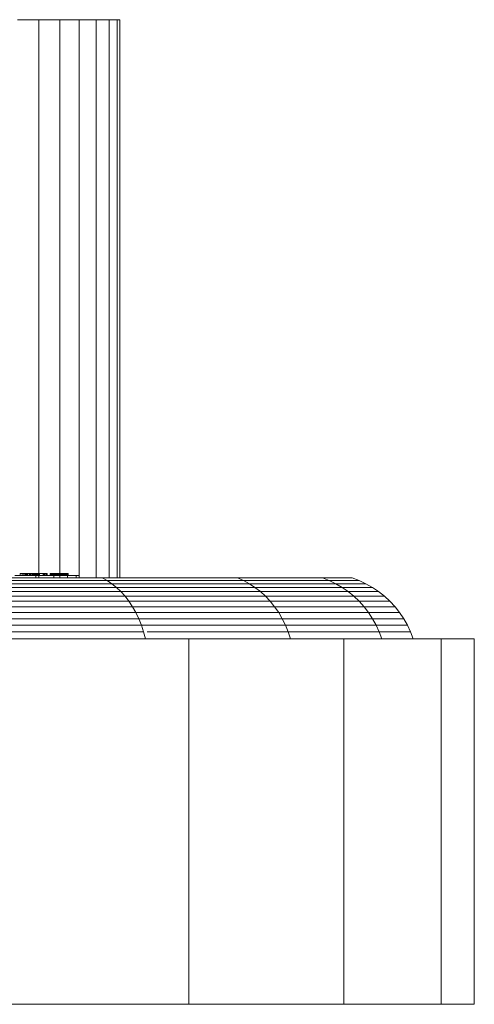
# Model space of a CAD drawing. Header units: millimetres. Extents: x -5903 to 5148, y -923 to 11622.
# Tile 34 of 37: x 3920 to 4062, y 7092 to 7400. Entities that reach past the tile are written whole.
import ezdxf

# ---------------------------------------------------------------- set-up
doc = ezdxf.new("R2010")
doc.units = ezdxf.units.MM
doc.layers.add('G-XREF-____-OTLN', color=7, linetype='Continuous', lineweight=9, true_color=0x007f7f)
doc.layers.add('I-FURN-____-OTLN', color=7, linetype='Continuous', lineweight=9)

# ---------------------------------------------------------------- blocks, each defined once
blk = doc.blocks.new('Gym_Bicycle - BYCYCLE_dwg-951122-Level 1')
at = {"layer": 'G-XREF-____-OTLN'}
for p, q in [((57.48, 307.98), (40.84, 307.98)), ((57.48, 307.98), (74.12, 307.98)), ((102.86, 307.98), (116.45, 307.98)), ((10.39, 307.98), (0, 307.98)), ((0, 193.68), (0, 307.98)), ((9.51, 307.98), (0, 307.98)), ((0, 307.98), (0, 193.68)), ((10.39, 307.98), (40.84, 307.98)), ((10.39, 307.98), (10.39, 193.68)), ((10.39, 307.98), (10.39, 193.68)), ((35.35, 307.98), (15.46, 307.98)), ((89.27, 307.98), (40.84, 307.98)), ((40.84, 193.68), (40.84, 307.98)), ((40.84, 307.98), (40.84, 193.68)), ((78.33, 307.98), (49.14, 307.98)), ((152.4, 307.98), (89.27, 307.98)), ((89.27, 307.98), (89.27, 193.68)), ((89.27, 307.98), (89.27, 193.68)), ((137.34, 307.98), (97.44, 307.98)), ((171.61, 307.98), (116.45, 307.98)), ((0, 193.68), (10.39, 193.68)), ((0, 193.68), (0.06, 193.68)), ((9.51, 193.68), (0, 193.68)), ((0.06, 193.68), (0.89, 193.68)), ((10.39, 193.68), (40.84, 193.68)), ((35.35, 193.68), (15.46, 193.68)), ((19.09, 193.68), (19.92, 191.5)), ((20.91, 189.4), (19.92, 191.5)), ((29.75, 191.5), (19.92, 191.5)), ((29.75, 191.5), (19.92, 191.5)), ((28.95, 193.68), (29.75, 191.5)), ((28.95, 193.68), (29.75, 191.5)), ((58.2, 191.5), (29.75, 191.5)), ((30.71, 189.4), (29.75, 191.5)), ((57.48, 193.68), (40.84, 193.68)), ((89.27, 193.68), (40.84, 193.68)), ((78.33, 193.68), (49.14, 193.68)), ((57.48, 193.68), (74.12, 193.68)), ((57.48, 193.68), (58.2, 191.5)), ((102.36, 191.5), (58.2, 191.5)), ((59.06, 189.4), (58.2, 191.5)), ((102.36, 191.5), (58.2, 191.5)), ((58.2, 191.5), (59.06, 189.4)), ((152.4, 193.68), (89.27, 193.68)), ((137.34, 193.68), (97.44, 193.68)), ((102.86, 193.68), (162.01, 193.68)), ((102.86, 193.68), (103.45, 191.5)), ((162.42, 191.5), (103.45, 191.5)), ((104.15, 189.4), (103.45, 191.5)), ((104.15, 189.4), (103.45, 191.5)), ((171.61, 193.68), (116.45, 193.68)), ((20.91, 189.4), (22.06, 187.37)), ((30.71, 189.4), (20.91, 189.4)), ((20.91, 189.4), (22.06, 187.37)), ((59.06, 189.4), (30.71, 189.4)), ((31.83, 187.37), (30.71, 189.4)), ((60.06, 187.37), (59.06, 189.4)), ((104.15, 189.4), (59.06, 189.4)), ((59.06, 189.4), (60.06, 187.37)), ((104.15, 189.4), (59.06, 189.4)), ((162.92, 189.4), (104.15, 189.4)), ((104.97, 187.37), (104.15, 189.4)), ((104.97, 187.37), (104.15, 189.4)), ((162.92, 189.4), (104.15, 189.4)), ((23.36, 185.44), (22.06, 187.37)), ((31.83, 187.37), (22.06, 187.37)), ((23.36, 185.44), (24.8, 183.62)), ((33.1, 185.44), (23.36, 185.44)), ((60.06, 187.37), (31.83, 187.37)), ((33.1, 185.44), (31.83, 187.37)), ((60.06, 187.37), (31.83, 187.37)), ((31.83, 187.37), (33.1, 185.44)), ((61.2, 185.44), (33.1, 185.44)), ((34.5, 183.62), (33.1, 185.44)), ((61.2, 185.44), (33.1, 185.44)), ((33.1, 185.44), (34.5, 183.62)), ((104.97, 187.37), (60.06, 187.37)), ((61.2, 185.44), (60.06, 187.37)), ((60.06, 187.37), (104.97, 187.37)), ((105.9, 185.44), (61.2, 185.44)), ((62.46, 183.62), (61.2, 185.44)), ((105.9, 185.44), (104.97, 187.37)), ((163.5, 187.37), (104.97, 187.37)), ((163.5, 187.37), (104.97, 187.37)), ((104.97, 187.37), (105.9, 185.44)), ((164.16, 185.44), (105.9, 185.44)), ((106.93, 183.62), (105.9, 185.44)), ((106.93, 183.62), (105.9, 185.44)), ((26.39, 181.91), (24.8, 183.62)), ((34.5, 183.62), (24.8, 183.62)), ((28.1, 180.33), (26.39, 181.91)), ((36.04, 181.91), (26.39, 181.91)), ((62.46, 183.62), (34.5, 183.62)), ((34.5, 183.62), (36.04, 181.91)), ((36.04, 181.91), (34.5, 183.62)), ((63.84, 181.91), (36.04, 181.91)), ((37.7, 180.33), (36.04, 181.91)), ((106.93, 183.62), (62.46, 183.62)), ((62.46, 183.62), (63.84, 181.91)), ((108.05, 181.91), (63.84, 181.91)), ((63.84, 181.91), (65.33, 180.33)), ((108.05, 181.91), (106.93, 183.62)), ((164.88, 183.62), (106.93, 183.62)), ((108.05, 181.91), (109.27, 180.33)), ((108.05, 181.91), (165.68, 181.91)), ((108.05, 181.91), (165.68, 181.91)), ((28.1, 180.33), (29.93, 178.89)), ((28.1, 180.33), (37.7, 180.33)), ((29.93, 178.89), (31.86, 177.59)), ((39.48, 178.89), (29.93, 178.89)), ((65.33, 180.33), (37.7, 180.33)), ((39.48, 178.89), (37.7, 180.33)), ((65.33, 180.33), (37.7, 180.33)), ((41.36, 177.59), (39.48, 178.89)), ((66.92, 178.89), (39.48, 178.89)), ((39.48, 178.89), (66.92, 178.89)), ((109.27, 180.33), (65.33, 180.33)), ((65.33, 180.33), (66.92, 178.89)), ((65.33, 180.33), (66.92, 178.89)), ((110.57, 178.89), (66.92, 178.89)), ((68.61, 177.59), (66.92, 178.89)), ((66.92, 178.89), (110.57, 178.89)), ((66.92, 178.89), (68.61, 177.59)), ((110.57, 178.89), (109.27, 180.33)), ((166.54, 180.33), (109.27, 180.33)), ((167.46, 178.89), (110.57, 178.89)), ((110.57, 178.89), (111.95, 177.59)), ((33.89, 176.44), (31.86, 177.59)), ((41.36, 177.59), (31.86, 177.59)), ((33.89, 176.44), (31.86, 177.59)), ((36, 175.45), (33.89, 176.44)), ((43.33, 176.44), (33.89, 176.44)), ((43.33, 176.44), (41.36, 177.59)), ((41.36, 177.59), (68.61, 177.59)), ((45.38, 175.45), (43.33, 176.44)), ((70.37, 176.44), (43.33, 176.44)), ((111.95, 177.59), (68.61, 177.59)), ((70.37, 176.44), (68.61, 177.59)), ((68.61, 177.59), (70.37, 176.44)), ((113.39, 176.44), (70.37, 176.44)), ((72.21, 175.45), (70.37, 176.44)), ((168.43, 177.59), (111.95, 177.59)), ((111.95, 177.59), (113.39, 176.44)), ((169.45, 176.44), (113.39, 176.44)), ((113.39, 176.44), (114.89, 175.45)), ((38.18, 174.63), (36, 175.45)), ((45.38, 175.45), (36, 175.45)), ((38.93, 174.63), (38.18, 174.63)), ((38.18, 174.63), (47.51, 174.63)), ((47.51, 174.63), (38.18, 174.63)), ((47.51, 174.63), (45.38, 175.45)), ((45.38, 175.45), (72.21, 175.45)), ((47.51, 174.63), (74.12, 174.63)), ((74.12, 174.63), (72.21, 175.45)), ((114.89, 175.45), (72.21, 175.45)), ((72.21, 175.45), (74.12, 174.63)), ((74.12, 174.63), (116.45, 174.63)), ((110.87, 174.63), (110.87, 0)), ((110.87, 0), (110.87, 174.63)), ((111.74, 174.63), (111.74, 0)), ((111.74, 174.63), (111.74, 0)), ((114.27, 174.67), (114.27, 0)), ((114.27, 0), (114.27, 174.67)), ((116.45, 174.63), (114.89, 175.45)), ((170.52, 175.45), (114.89, 175.45)), ((116.45, 174.63), (114.89, 175.45)), ((116.45, 174.63), (171.61, 174.63)), ((171.61, 174.63), (116.45, 174.63)), ((118.31, 174.63), (118.31, 0)), ((118.31, 174.63), (118.31, 0)), ((123.57, 174.63), (123.57, 0)), ((123.57, 0), (123.57, 174.63)), ((123.64, 173.84), (123.64, 174.63)), ((123.64, 174.63), (123.64, 173.84)), ((124.56, 173.84), (123.64, 173.84)), ((123.64, 173.84), (124.56, 173.84)), ((124.56, 173.84), (124.56, 174.63)), ((124.56, 173.84), (124.56, 174.63)), ((124.56, 174.63), (124.56, 173.84)), ((124.56, 174.63), (124.56, 173.84)), ((127.26, 173.84), (124.56, 173.84)), ((124.56, 173.84), (127.26, 173.84)), ((127.1, 173.84), (127.04, 173.84)), ((127.04, 173.84), (127.08, 173.84)), ((127.04, 173.84), (127.1, 173.84)), ((127.04, 173.84), (127.08, 173.84)), ((127.04, 173.84), (127.04, 173.27)), ((127.04, 173.84), (127.04, 173.27)), ((127.1, 173.27), (127.04, 173.27)), ((127.04, 173.27), (127.08, 173.27)), ((127.08, 173.84), (127.21, 173.84)), ((127.21, 173.84), (127.08, 173.84)), ((127.08, 173.27), (127.08, 173.84)), ((127.08, 173.84), (127.08, 173.27)), ((127.21, 173.27), (127.08, 173.27)), ((127.27, 173.84), (127.1, 173.84)), ((127.1, 173.84), (127.27, 173.84)), ((127.1, 173.27), (127.1, 173.84)), ((127.1, 173.84), (127.1, 173.27)), ((127.1, 173.27), (127.27, 173.27)), ((127.35, 173.84), (127.12, 173.84)), ((127.12, 173.84), (127.35, 173.84)), ((127.12, 173.84), (127.35, 173.84)), ((127.12, 173.84), (127.35, 173.84)), ((127.12, 173.84), (127.12, 173.27)), ((127.12, 173.27), (127.12, 173.84)), ((127.35, 173.84), (127.12, 173.84)), ((127.12, 173.84), (127.12, 173.27)), ((127.35, 173.27), (127.12, 173.27)), ((127.12, 173.27), (127.35, 173.27)), ((127.21, 173.84), (127.43, 173.84)), ((127.43, 173.84), (127.21, 173.84)), ((127.21, 173.27), (127.21, 173.84)), ((127.21, 173.84), (127.21, 173.27)), ((127.21, 173.27), (127.43, 173.27)), ((127.26, 173.84), (127.26, 174.63)), ((127.26, 173.84), (127.26, 174.63)), ((127.26, 174.63), (127.26, 173.84)), ((127.26, 174.63), (127.26, 173.84)), ((131.56, 173.84), (127.26, 173.84)), ((127.26, 173.84), (131.56, 173.84)), ((127.57, 173.84), (127.27, 173.84)), ((127.57, 173.84), (127.27, 173.84)), ((127.27, 173.84), (127.27, 173.27)), ((127.27, 173.84), (127.27, 173.27)), ((127.57, 173.27), (127.27, 173.27)), ((127.35, 173.84), (127.48, 173.84)), ((127.54, 173.84), (127.35, 173.84)), ((127.35, 173.84), (127.54, 173.84)), ((127.48, 173.84), (127.35, 173.84)), ((127.35, 173.27), (127.35, 173.84)), ((127.35, 173.27), (127.35, 173.84)), ((127.35, 173.27), (127.54, 173.27)), ((127.48, 173.27), (127.35, 173.27)), ((127.43, 173.84), (127.74, 173.84)), ((127.43, 173.84), (127.74, 173.84)), ((127.43, 173.84), (127.43, 173.27)), ((127.43, 173.84), (127.43, 173.27)), ((127.43, 173.27), (127.74, 173.27)), ((127.48, 173.84), (127.73, 173.84)), ((127.73, 173.84), (127.48, 173.84)), ((127.48, 173.27), (127.48, 173.84)), ((127.48, 173.84), (127.48, 173.27)), ((127.73, 173.27), (127.48, 173.27)), ((127.79, 173.84), (127.54, 173.84)), ((127.79, 173.84), (127.54, 173.84)), ((127.54, 173.27), (127.54, 173.84)), ((127.54, 173.84), (127.54, 173.27)), ((127.54, 173.27), (127.79, 173.27)), ((127.97, 173.84), (127.57, 173.84)), ((127.97, 173.84), (127.57, 173.84)), ((127.57, 173.27), (127.57, 173.84)), ((127.57, 173.84), (127.57, 173.27)), ((127.57, 173.27), (127.97, 173.27)), ((128.51, 173.84), (127.73, 173.84)), ((128.51, 173.84), (127.73, 173.84)), ((127.73, 173.27), (127.73, 173.84)), ((128.51, 173.27), (127.73, 173.27)), ((127.74, 173.84), (128.11, 173.84)), ((128.11, 173.84), (127.74, 173.84)), ((127.74, 173.84), (127.74, 173.27)), ((127.74, 173.84), (127.74, 173.27)), ((128.11, 173.27), (127.74, 173.27)), ((128.14, 173.84), (127.79, 173.84)), ((127.79, 173.84), (128.14, 173.84)), ((127.79, 173.84), (127.79, 173.27)), ((127.79, 173.84), (127.79, 173.27)), ((127.79, 173.27), (128.14, 173.27)), ((129.53, 173.84), (127.97, 173.84)), ((127.97, 173.84), (129.53, 173.84)), ((127.97, 173.84), (127.97, 173.27)), ((127.97, 173.84), (127.97, 173.27)), ((127.97, 173.27), (129.53, 173.27)), ((128.1, 173.84), (128.03, 173.84)), ((128.03, 173.84), (128.14, 173.84)), ((128.14, 173.84), (128.03, 173.84)), ((128.03, 173.84), (128.1, 173.84)), ((128.03, 173.27), (128.03, 173.84)), ((128.03, 173.84), (128.03, 173.27)), ((128.1, 173.27), (128.03, 173.27)), ((128.03, 173.27), (128.14, 173.27)), ((128.3, 173.84), (128.1, 173.84)), ((128.3, 173.84), (128.1, 173.84)), ((128.1, 173.27), (128.1, 173.84)), ((128.1, 173.84), (128.1, 173.27)), ((128.3, 173.27), (128.1, 173.27)), ((128.11, 173.84), (128.54, 173.84)), ((128.11, 173.84), (128.54, 173.84)), ((128.11, 173.84), (128.11, 173.27)), ((128.11, 173.84), (128.11, 173.27)), ((128.54, 173.27), (128.11, 173.27)), ((128.14, 173.84), (128.46, 173.84)), ((128.63, 173.84), (128.14, 173.84)), ((128.14, 173.84), (128.63, 173.84)), ((128.14, 173.84), (128.46, 173.84)), ((128.14, 173.84), (128.14, 173.27)), ((128.14, 173.27), (128.14, 173.84)), ((128.14, 173.84), (128.14, 173.27)), ((128.14, 173.84), (128.14, 173.27)), ((128.63, 173.27), (128.14, 173.27)), ((128.14, 173.27), (128.46, 173.27)), ((128.96, 173.84), (128.3, 173.84)), ((128.3, 173.84), (128.96, 173.84)), ((128.3, 173.27), (128.3, 173.84)), ((128.3, 173.84), (128.3, 173.27)), ((128.96, 173.27), (128.3, 173.27)), ((128.46, 173.84), (128.94, 173.84)), ((128.46, 173.84), (128.94, 173.84)), ((128.46, 173.27), (128.46, 173.84)), ((128.46, 173.84), (128.46, 173.27)), ((128.46, 173.27), (128.94, 173.27)), ((129.31, 173.84), (128.51, 173.84)), ((128.51, 173.84), (129.31, 173.84)), ((128.51, 173.27), (128.51, 173.84)), ((128.51, 173.84), (128.51, 173.27)), ((129.31, 173.27), (128.51, 173.27)), ((128.54, 173.84), (129.01, 173.84)), ((128.54, 173.84), (129.01, 173.84)), ((128.54, 173.27), (128.54, 173.84)), ((128.54, 173.84), (128.54, 173.27)), ((128.54, 173.27), (129.01, 173.27)), ((129.23, 173.84), (128.63, 173.84)), ((128.63, 173.84), (129.23, 173.84)), ((128.63, 173.27), (128.63, 173.84)), ((128.63, 173.84), (128.63, 173.27)), ((128.63, 173.27), (129.23, 173.27)), ((128.94, 173.84), (129.54, 173.84)), ((129.54, 173.84), (128.94, 173.84)), ((128.94, 173.27), (128.94, 173.84)), ((128.94, 173.84), (128.94, 173.27)), ((129.54, 173.27), (128.94, 173.27)), ((128.96, 173.84), (130.16, 173.84)), ((128.96, 173.84), (130.16, 173.84)), ((128.96, 173.27), (128.96, 173.84)), ((128.96, 173.84), (128.96, 173.27)), ((130.16, 173.27), (128.96, 173.27)), ((129.53, 173.84), (129.01, 173.84)), ((129.01, 173.84), (129.53, 173.84)), ((129.01, 173.84), (129.01, 173.27)), ((129.01, 173.84), (129.01, 173.27)), ((129.53, 173.27), (129.01, 173.27)), ((129.23, 173.84), (129.88, 173.84)), ((129.88, 173.84), (129.23, 173.84)), ((129.23, 173.84), (129.23, 173.27)), ((129.23, 173.84), (129.23, 173.27)), ((129.88, 173.27), (129.23, 173.27)), ((130.01, 173.84), (129.31, 173.84)), ((130.01, 173.84), (129.31, 173.84)), ((129.31, 173.27), (129.31, 173.84)), ((129.31, 173.84), (129.31, 173.27)), ((129.31, 173.27), (130.01, 173.27)), ((129.53, 173.84), (130.23, 173.84)), ((130.86, 173.84), (129.53, 173.84)), ((129.53, 173.84), (130.23, 173.84)), ((129.53, 173.84), (130.86, 173.84)), ((129.53, 173.27), (129.53, 173.84)), ((129.53, 173.84), (129.53, 173.27)), ((129.53, 173.84), (129.53, 173.27)), ((129.53, 173.84), (129.53, 173.27)), ((129.53, 173.27), (130.23, 173.27)), ((129.53, 173.27), (130.86, 173.27)), ((130.11, 173.84), (129.54, 173.84)), ((130.11, 173.84), (129.54, 173.84)), ((129.54, 173.27), (129.54, 173.84)), ((129.54, 173.84), (129.54, 173.27)), ((130.11, 173.27), (129.54, 173.27)), ((129.7, 174.63), (129.7, 0)), ((129.7, 0), (129.7, 174.63)), ((130.58, 173.84), (129.88, 173.84)), ((129.88, 173.84), (130.58, 173.84)), ((129.88, 173.84), (129.88, 173.27)), ((129.88, 173.84), (129.88, 173.27)), ((130.58, 173.27), (129.88, 173.27)), ((130.01, 173.84), (130.57, 173.84)), ((130.57, 173.84), (130.01, 173.84)), ((130.01, 173.27), (130.01, 173.84)), ((130.01, 173.84), (130.01, 173.27)), ((130.57, 173.27), (130.01, 173.27)), ((130.66, 173.84), (130.11, 173.84)), ((130.66, 173.84), (130.11, 173.84)), ((130.11, 173.27), (130.11, 173.84)), ((130.11, 173.84), (130.11, 173.27)), ((130.66, 173.27), (130.11, 173.27)), ((131.78, 173.84), (130.16, 173.84)), ((130.16, 173.84), (131.78, 173.84)), ((130.16, 173.27), (130.16, 173.84)), ((130.16, 173.84), (130.16, 173.27)), ((131.78, 173.27), (130.16, 173.27)), ((130.96, 173.84), (130.23, 173.84)), ((130.96, 173.84), (130.23, 173.84)), ((130.23, 173.27), (130.23, 173.84)), ((130.23, 173.84), (130.23, 173.27)), ((130.96, 173.27), (130.23, 173.27)), ((130.57, 173.84), (131.08, 173.84)), ((131.08, 173.84), (130.57, 173.84)), ((130.57, 173.27), (130.57, 173.84)), ((130.57, 173.84), (130.57, 173.27)), ((130.57, 173.27), (131.08, 173.27)), ((130.58, 173.84), (131.12, 173.84)), ((130.58, 173.84), (131.12, 173.84)), ((130.58, 173.27), (130.58, 173.84)), ((130.58, 173.84), (130.58, 173.27)), ((130.58, 173.27), (131.12, 173.27)), ((131.14, 173.84), (130.66, 173.84)), ((131.14, 173.84), (130.66, 173.84)), ((130.66, 173.27), (130.66, 173.84)), ((130.66, 173.84), (130.66, 173.27)), ((131.14, 173.27), (130.66, 173.27)), ((130.86, 173.84), (131.4, 173.84)), ((131.4, 173.84), (130.86, 173.84)), ((130.86, 173.84), (130.86, 173.27)), ((130.86, 173.84), (130.86, 173.27)), ((131.4, 173.27), (130.86, 173.27)), ((130.96, 173.84), (131.46, 173.84)), ((130.96, 173.84), (131.46, 173.84)), ((130.96, 173.84), (130.96, 173.27)), ((130.96, 173.84), (130.96, 173.27)), ((131.46, 173.27), (130.96, 173.27)), ((131.08, 173.84), (131.54, 173.84)), ((131.54, 173.84), (131.08, 173.84)), ((131.08, 173.27), (131.08, 173.84)), ((131.08, 173.84), (131.08, 173.27)), ((131.08, 173.27), (131.54, 173.27)), ((131.12, 173.84), (131.46, 173.84)), ((131.12, 173.84), (131.46, 173.84)), ((131.12, 173.27), (131.12, 173.84)), ((131.12, 173.84), (131.12, 173.27)), ((131.12, 173.27), (131.46, 173.27)), ((131.49, 173.84), (131.14, 173.84)), ((131.49, 173.84), (131.14, 173.84)), ((131.14, 173.27), (131.14, 173.84)), ((131.14, 173.84), (131.14, 173.27)), ((131.49, 173.27), (131.14, 173.27)), ((131.57, 173.84), (131.4, 173.84)), ((131.4, 173.84), (131.57, 173.84)), ((131.4, 173.84), (131.4, 173.27)), ((131.4, 173.84), (131.4, 173.27)), ((131.57, 173.27), (131.4, 173.27)), ((131.73, 173.84), (131.46, 173.84)), ((131.46, 173.84), (131.57, 173.84)), ((131.46, 173.84), (131.73, 173.84)), ((131.57, 173.84), (131.46, 173.84)), ((131.46, 173.27), (131.46, 173.84)), ((131.46, 173.27), (131.46, 173.84)), ((131.46, 173.84), (131.46, 173.27)), ((131.46, 173.27), (131.73, 173.27)), ((131.57, 173.27), (131.46, 173.27)), ((131.74, 173.84), (131.49, 173.84)), ((131.49, 173.84), (131.74, 173.84)), ((131.49, 173.27), (131.49, 173.84)), ((131.49, 173.84), (131.49, 173.27)), ((131.74, 173.27), (131.49, 173.27)), ((131.54, 173.84), (131.94, 173.84)), ((131.94, 173.84), (131.54, 173.84)), ((131.54, 173.27), (131.54, 173.84)), ((131.54, 173.84), (131.54, 173.27)), ((131.54, 173.27), (131.94, 173.27)), ((131.56, 173.84), (131.56, 174.63)), ((131.56, 173.84), (131.56, 174.63)), ((131.56, 174.63), (131.56, 173.84)), ((131.56, 174.63), (131.56, 173.84)), ((137.16, 173.84), (131.56, 173.84)), ((131.56, 173.84), (137.16, 173.84)), ((131.57, 173.27), (131.57, 173.84)), ((131.57, 173.84), (131.57, 173.27)), ((131.89, 173.84), (131.73, 173.84)), ((131.73, 173.84), (131.89, 173.84)), ((131.73, 173.27), (131.73, 173.84)), ((131.73, 173.27), (131.89, 173.27)), ((131.89, 173.84), (131.74, 173.84)), ((131.74, 173.84), (131.89, 173.84)), ((131.74, 173.27), (131.74, 173.84)), ((131.74, 173.84), (131.74, 173.27)), ((131.89, 173.27), (131.74, 173.27)), ((132.17, 173.84), (131.78, 173.84)), ((132.17, 173.84), (131.78, 173.84)), ((131.78, 173.27), (131.78, 173.84)), ((131.78, 173.84), (131.78, 173.27)), ((132.17, 173.27), (131.78, 173.27)), ((131.89, 173.84), (132.13, 173.84)), ((132.13, 173.84), (131.89, 173.84)), ((131.89, 173.84), (132.13, 173.84)), ((132.13, 173.84), (131.89, 173.84)), ((131.89, 173.84), (131.89, 173.27)), ((131.89, 173.27), (131.89, 173.84)), ((131.89, 173.27), (132.13, 173.27)), ((131.89, 173.27), (132.13, 173.27)), ((131.94, 173.84), (132.27, 173.84)), ((132.27, 173.84), (131.94, 173.84)), ((131.94, 173.27), (131.94, 173.84)), ((131.94, 173.84), (131.94, 173.27)), ((131.94, 173.27), (132.27, 173.27)), ((132.13, 173.27), (132.13, 173.84)), ((132.13, 173.27), (132.13, 173.84)), ((132.13, 173.84), (132.13, 173.27)), ((132.46, 173.84), (132.17, 173.84)), ((132.46, 173.84), (132.17, 173.84)), ((132.17, 173.27), (132.17, 173.84)), ((132.17, 173.84), (132.17, 173.27)), ((132.46, 173.27), (132.17, 173.27)), ((132.27, 173.84), (132.5, 173.84)), ((132.27, 173.84), (132.5, 173.84)), ((132.27, 173.27), (132.27, 173.84)), ((132.27, 173.84), (132.27, 173.27)), ((132.27, 173.27), (132.5, 173.27)), ((132.63, 173.84), (132.46, 173.84)), ((132.46, 173.84), (132.63, 173.84)), ((132.46, 173.27), (132.46, 173.84)), ((132.46, 173.84), (132.46, 173.27)), ((132.63, 173.27), (132.46, 173.27)), ((132.5, 173.84), (132.64, 173.84)), ((132.5, 173.84), (132.64, 173.84)), ((132.5, 173.27), (132.5, 173.84)), ((132.5, 173.84), (132.5, 173.27)), ((132.5, 173.27), (132.64, 173.27)), ((132.69, 173.84), (132.63, 173.84)), ((132.63, 173.84), (132.69, 173.84)), ((132.63, 173.27), (132.63, 173.84)), ((132.63, 173.84), (132.63, 173.27)), ((132.69, 173.27), (132.63, 173.27)), ((132.64, 173.84), (132.69, 173.84)), ((132.69, 173.84), (132.64, 173.84)), ((132.64, 173.27), (132.64, 173.84)), ((132.64, 173.84), (132.64, 173.27)), ((132.64, 173.27), (132.69, 173.27)), ((132.69, 173.27), (132.69, 173.84)), ((132.69, 173.84), (132.69, 173.27)), ((133.6, 173.84), (137.25, 173.84)), ((133.6, 173.84), (133.92, 173.84)), ((136.7, 173.84), (133.6, 173.84)), ((133.6, 173.84), (133.92, 173.84)), ((133.6, 173.84), (133.92, 173.84)), ((136.7, 173.84), (133.6, 173.84)), ((133.6, 173.84), (137.25, 173.84)), ((133.6, 173.84), (133.92, 173.84)), ((133.6, 173.27), (133.6, 173.84)), ((133.6, 173.27), (133.6, 173.84)), ((133.6, 173.27), (133.6, 173.84)), ((133.6, 173.27), (133.6, 173.84)), ((133.6, 173.84), (133.6, 173.27)), ((133.6, 173.27), (133.6, 173.84)), ((133.6, 173.27), (133.6, 173.84)), ((133.6, 173.84), (133.6, 173.27)), ((133.92, 173.27), (133.6, 173.27)), ((133.92, 173.27), (133.6, 173.27)), ((133.6, 173.27), (136.7, 173.27)), ((133.6, 173.27), (137.25, 173.27)), ((137.25, 173.27), (133.6, 173.27)), ((134.38, 173.84), (133.92, 173.84)), ((134.35, 173.84), (133.92, 173.84)), ((133.92, 173.84), (134.38, 173.84)), ((134.35, 173.84), (133.92, 173.84)), ((133.92, 173.27), (133.92, 173.84)), ((133.92, 173.27), (133.92, 173.84)), ((133.92, 173.84), (133.92, 173.27)), ((133.92, 173.84), (133.92, 173.27)), ((134.35, 173.27), (133.92, 173.27)), ((133.92, 173.27), (134.38, 173.27)), ((134.65, 173.84), (134.35, 173.84)), ((134.65, 173.84), (134.35, 173.84)), ((134.35, 173.27), (134.35, 173.84)), ((134.35, 173.84), (134.35, 173.27)), ((134.35, 173.27), (134.65, 173.27)), ((134.38, 173.84), (134.69, 173.84)), ((134.38, 173.84), (134.69, 173.84)), ((134.38, 173.27), (134.38, 173.84)), ((134.38, 173.84), (134.38, 173.27)), ((134.38, 173.27), (134.69, 173.27)), ((134.78, 173.84), (134.65, 173.84)), ((134.78, 173.84), (134.65, 173.84)), ((134.65, 173.27), (134.65, 173.84)), ((134.65, 173.84), (134.65, 173.27)), ((134.78, 173.27), (134.65, 173.27)), ((134.69, 173.84), (134.79, 173.84)), ((134.79, 173.84), (134.69, 173.84)), ((134.69, 173.27), (134.69, 173.84)), ((134.69, 173.84), (134.69, 173.27)), ((134.69, 173.27), (134.79, 173.27)), ((134.83, 173.84), (134.78, 173.84)), ((134.78, 173.84), (134.83, 173.84)), ((134.78, 173.27), (134.78, 173.84)), ((134.78, 173.84), (134.78, 173.27)), ((134.83, 173.27), (134.78, 173.27)), ((134.79, 173.84), (134.83, 173.84)), ((134.83, 173.84), (134.79, 173.84)), ((134.79, 173.27), (134.79, 173.84)), ((134.79, 173.84), (134.79, 173.27)), ((134.79, 173.27), (134.83, 173.27)), ((134.83, 173.27), (134.83, 173.84)), ((134.83, 173.27), (134.83, 173.84)), ((134.83, 173.84), (134.83, 173.27)), ((134.83, 173.84), (134.83, 173.27)), ((137.01, 173.84), (136.02, 173.84)), ((136.07, 173.84), (136.02, 173.84)), ((136.22, 173.84), (136.02, 173.84)), ((136.07, 173.84), (136.02, 173.84)), ((136.02, 173.84), (136.22, 173.84)), ((136.23, 173.84), (136.02, 173.84)), ((137.01, 173.84), (136.02, 173.84)), ((136.02, 173.27), (136.02, 173.84)), ((136.02, 173.27), (136.02, 173.84)), ((136.02, 173.27), (136.02, 173.84)), ((136.02, 173.27), (136.02, 173.84)), ((136.02, 173.84), (136.02, 173.27)), ((136.02, 173.27), (136.02, 173.84)), ((136.02, 173.84), (136.02, 173.27)), ((136.02, 173.84), (136.02, 173.27)), ((136.02, 173.27), (136.22, 173.27)), ((136.38, 173.27), (136.02, 173.27)), ((137.01, 173.27), (136.02, 173.27)), ((136.07, 173.27), (136.02, 173.27)), ((136.2, 173.84), (136.07, 173.84)), ((136.2, 173.84), (136.07, 173.84)), ((136.07, 173.27), (136.07, 173.84)), ((136.07, 173.84), (136.07, 173.27)), ((136.2, 173.27), (136.07, 173.27)), ((136.5, 173.84), (136.2, 173.84)), ((136.2, 173.84), (136.5, 173.84)), ((136.2, 173.27), (136.2, 173.84)), ((136.2, 173.84), (136.2, 173.27)), ((136.5, 173.27), (136.2, 173.27)), ((136.39, 173.84), (136.22, 173.84)), ((136.39, 173.84), (136.22, 173.84)), ((136.22, 173.27), (136.22, 173.84)), ((136.22, 173.84), (136.22, 173.27)), ((136.39, 173.27), (136.22, 173.27)), ((136.23, 173.84), (137.44, 173.84)), ((136.38, 173.27), (136.23, 173.84)), ((136.27, 174.63), (136.27, 0)), ((136.27, 0), (136.27, 174.63)), ((136.38, 173.84), (137.44, 173.84)), ((136.38, 173.27), (137.44, 173.27)), ((136.92, 173.84), (136.39, 173.84)), ((136.92, 173.84), (136.39, 173.84)), ((136.39, 173.27), (136.39, 173.84)), ((136.39, 173.84), (136.39, 173.27)), ((136.39, 173.27), (136.92, 173.27)), ((136.92, 173.84), (136.5, 173.84)), ((136.5, 173.84), (136.92, 173.84)), ((136.5, 173.27), (136.5, 173.84)), ((136.5, 173.84), (136.5, 173.27)), ((136.5, 173.27), (136.92, 173.27)), ((136.7, 173.84), (137.88, 173.84)), ((136.7, 173.84), (137.88, 173.84)), ((136.7, 173.27), (136.7, 173.84)), ((136.7, 173.84), (136.7, 173.27)), ((137.88, 173.27), (136.7, 173.27)), ((137.25, 173.84), (136.92, 173.84)), ((139.8, 173.84), (136.92, 173.84)), ((136.92, 173.84), (139.8, 173.84)), ((136.92, 173.84), (137.25, 173.84)), ((136.92, 173.84), (136.92, 173.27)), ((136.92, 173.27), (136.92, 173.84)), ((136.92, 173.84), (136.92, 173.27)), ((136.92, 173.27), (137.25, 173.27)), ((136.92, 173.27), (139.8, 173.27)), ((137.75, 173.84), (137.01, 173.84)), ((137.75, 173.84), (137.01, 173.84)), ((137.01, 173.27), (137.01, 173.84)), ((137.01, 173.84), (137.01, 173.27)), ((137.75, 173.27), (137.01, 173.27)), ((137.16, 173.84), (137.16, 174.63)), ((137.16, 173.84), (137.16, 174.63)), ((137.16, 174.63), (137.16, 173.84)), ((137.16, 174.63), (137.16, 173.84)), ((143.69, 173.84), (137.16, 173.84)), ((137.16, 173.84), (143.69, 173.84)), ((137.25, 173.27), (137.25, 173.84)), ((137.25, 173.27), (137.25, 173.84)), ((137.25, 173.84), (137.25, 173.27)), ((137.44, 173.84), (137.87, 173.84)), ((137.44, 173.84), (137.87, 173.84)), ((137.44, 173.27), (137.44, 173.84)), ((137.44, 173.84), (137.44, 173.27)), ((137.44, 173.27), (137.87, 173.27)), ((138.33, 173.84), (137.75, 173.84)), ((138.33, 173.84), (137.75, 173.84)), ((137.75, 173.27), (137.75, 173.84)), ((137.75, 173.84), (137.75, 173.27)), ((138.33, 173.27), (137.75, 173.27)), ((137.87, 173.84), (138.21, 173.84)), ((137.87, 173.84), (138.21, 173.84)), ((137.87, 173.27), (137.87, 173.84)), ((137.87, 173.84), (137.87, 173.27)), ((137.87, 173.27), (138.21, 173.27)), ((138.7, 173.84), (137.88, 173.84)), ((137.88, 173.84), (138.7, 173.84)), ((137.88, 173.27), (137.88, 173.84)), ((137.88, 173.84), (137.88, 173.27)), ((138.7, 173.27), (137.88, 173.27)), ((139.9, 173.84), (138.15, 173.84)), ((139.08, 173.84), (138.15, 173.84)), ((139.9, 173.84), (138.15, 173.84)), ((138.15, 173.84), (139.08, 173.84)), ((138.15, 173.27), (138.15, 173.84)), ((138.15, 173.84), (138.15, 173.27)), ((139.9, 173.27), (138.15, 173.27)), ((138.15, 173.27), (139.08, 173.27)), ((138.21, 173.84), (138.68, 173.84)), ((138.21, 173.84), (138.68, 173.84)), ((138.21, 173.27), (138.21, 173.84)), ((138.21, 173.84), (138.21, 173.27)), ((138.21, 173.27), (138.68, 173.27)), ((138.71, 173.84), (138.33, 173.84)), ((138.33, 173.84), (138.71, 173.84)), ((138.33, 173.27), (138.33, 173.84)), ((138.33, 173.84), (138.33, 173.27)), ((138.71, 173.27), (138.33, 173.27)), ((138.68, 173.84), (138.83, 173.84)), ((138.83, 173.84), (138.68, 173.84)), ((138.68, 173.27), (138.68, 173.84)), ((138.68, 173.84), (138.68, 173.27)), ((138.68, 173.27), (138.83, 173.27)), ((139.3, 173.84), (138.7, 173.84)), ((138.7, 173.84), (139.3, 173.84)), ((138.7, 173.27), (138.7, 173.84)), ((138.7, 173.84), (138.7, 173.27)), ((139.3, 173.27), (138.7, 173.27)), ((138.83, 173.84), (138.71, 173.84)), ((138.71, 173.84), (138.83, 173.84)), ((138.71, 173.27), (138.71, 173.84)), ((138.71, 173.84), (138.71, 173.27)), ((138.83, 173.27), (138.71, 173.27)), ((138.83, 173.27), (138.83, 173.84)), ((138.83, 173.84), (138.83, 173.27)), ((139.08, 173.84), (139.73, 173.84)), ((139.73, 173.84), (139.08, 173.84)), ((139.08, 173.27), (139.08, 173.84)), ((139.08, 173.84), (139.08, 173.27)), ((139.08, 173.27), (139.73, 173.27)), ((139.79, 173.84), (139.3, 173.84)), ((139.3, 173.84), (139.79, 173.84)), ((139.3, 173.27), (139.3, 173.84)), ((139.3, 173.84), (139.3, 173.27)), ((139.79, 173.27), (139.3, 173.27)), ((139.73, 173.84), (140.11, 173.84)), ((140.11, 173.84), (139.73, 173.84)), ((139.73, 173.27), (139.73, 173.84)), ((139.73, 173.84), (139.73, 173.27)), ((139.73, 173.27), (140.11, 173.27)), ((140.13, 173.84), (139.79, 173.84)), ((139.79, 173.84), (140.13, 173.84)), ((139.79, 173.27), (139.79, 173.84)), ((139.79, 173.84), (139.79, 173.27)), ((140.13, 173.27), (139.79, 173.27)), ((142.07, 173.84), (139.8, 173.84)), ((142.07, 173.84), (139.8, 173.84)), ((139.8, 173.27), (139.8, 173.84)), ((139.8, 173.27), (142.07, 173.27)), ((140.46, 173.84), (139.9, 173.84)), ((140.46, 173.84), (139.9, 173.84)), ((139.9, 173.27), (139.9, 173.84)), ((139.9, 173.84), (139.9, 173.27)), ((140.46, 173.27), (139.9, 173.27)), ((140.11, 173.84), (140.24, 173.84)), ((140.24, 173.84), (140.11, 173.84)), ((140.11, 173.27), (140.11, 173.84)), ((140.11, 173.84), (140.11, 173.27)), ((140.11, 173.27), (140.24, 173.27)), ((140.24, 173.84), (140.13, 173.84)), ((140.13, 173.84), (140.24, 173.84)), ((140.13, 173.27), (140.13, 173.84)), ((140.13, 173.84), (140.13, 173.27)), ((140.24, 173.27), (140.13, 173.27)), ((140.24, 173.27), (140.24, 173.84)), ((140.24, 173.84), (140.24, 173.27)), ((140.94, 173.84), (140.46, 173.84)), ((140.46, 173.84), (140.94, 173.84)), ((140.46, 173.27), (140.46, 173.84)), ((140.46, 173.84), (140.46, 173.27)), ((140.94, 173.27), (140.46, 173.27)), ((141.44, 173.84), (140.94, 173.84)), ((140.94, 173.84), (141.44, 173.84)), ((140.94, 173.27), (140.94, 173.84)), ((140.94, 173.84), (140.94, 173.27)), ((141.44, 173.27), (140.94, 173.27)), ((142.07, 173.84), (141.44, 173.84)), ((141.44, 173.84), (142.07, 173.84)), ((141.44, 173.27), (141.44, 173.84)), ((141.44, 173.84), (141.44, 173.27)), ((142.07, 173.27), (141.44, 173.27)), ((142.07, 173.27), (142.07, 173.84)), ((142.07, 173.27), (142.07, 173.84)), ((142.07, 173.84), (142.07, 173.27)), ((111.74, 0), (110.87, 0)), ((110.87, 0), (111.74, 0)), ((111.74, 0), (114.27, 0)), ((111.74, 0), (114.27, 0)), ((114.27, 0), (118.31, 0)), ((114.27, 0), (118.31, 0)), ((123.57, 0), (118.31, 0)), ((118.31, 0), (123.57, 0)), ((129.7, 0), (123.57, 0)), ((123.57, 0), (129.7, 0)), ((136.27, 0), (129.7, 0)), ((129.7, 0), (136.27, 0)), ((142.85, 0), (136.27, 0)), ((142.85, 0), (136.27, 0))]:
    blk.add_line(p, q, dxfattribs=at)
at = {"layer": 'G-XREF-____-OTLN', "flags": 128}
for points in [[(30.71, 189.4), (20.91, 189.4), (19.92, 191.5), (19.09, 193.68)], [(57.48, 193.68), (58.2, 191.5), (29.75, 191.5), (30.71, 189.4)], [(102.86, 193.68), (103.45, 191.5), (162.42, 191.5), (162.01, 193.68)], [(59.06, 189.4), (30.71, 189.4), (31.83, 187.37), (22.06, 187.37), (23.36, 185.44)], [(33.1, 185.44), (23.36, 185.44), (24.8, 183.62)], [(34.5, 183.62), (62.46, 183.62), (61.2, 185.44)], [(105.9, 185.44), (61.2, 185.44), (60.06, 187.37)], [(164.16, 185.44), (164.88, 183.62), (106.93, 183.62), (62.46, 183.62)], [(105.9, 185.44), (164.16, 185.44), (163.5, 187.37)], [(34.5, 183.62), (24.8, 183.62), (26.39, 181.91)], [(28.1, 180.33), (26.39, 181.91), (36.04, 181.91)], [(37.7, 180.33), (36.04, 181.91), (63.84, 181.91), (108.05, 181.91), (106.93, 183.62)], [(62.46, 183.62), (63.84, 181.91), (65.33, 180.33)], [(110.57, 178.89), (109.27, 180.33), (108.05, 181.91)], [(37.7, 180.33), (28.1, 180.33), (29.93, 178.89)], [(41.36, 177.59), (31.86, 177.59), (29.93, 178.89), (39.48, 178.89), (37.7, 180.33)], [(167.46, 178.89), (168.43, 177.59), (111.95, 177.59), (68.61, 177.59), (41.36, 177.59), (39.48, 178.89)], [(166.54, 180.33), (109.27, 180.33), (65.33, 180.33)], [(111.95, 177.59), (110.57, 178.89), (167.46, 178.89), (166.54, 180.33)], [(36, 175.45), (33.89, 176.44), (43.33, 176.44), (41.36, 177.59)], [(70.37, 176.44), (43.33, 176.44), (45.38, 175.45)], [(234.74, 176.44), (304.8, 176.44), (304.8, 177.59), (234.21, 177.59), (234.74, 176.44), (235.29, 175.45), (170.52, 175.45), (114.89, 175.45), (72.21, 175.45), (70.37, 176.44), (113.39, 176.44), (111.95, 177.59)], [(114.89, 175.45), (113.39, 176.44), (169.45, 176.44), (168.43, 177.59)], [(45.38, 175.45), (36, 175.45), (38.18, 174.63)], [(47.51, 174.63), (45.38, 175.45), (72.21, 175.45)], [(116.45, 174.63), (74.12, 174.63), (47.51, 174.63)], [(143.69, 173.84), (137.16, 173.84), (131.56, 173.84), (127.26, 173.84), (124.56, 173.84), (123.64, 173.84), (124.56, 173.84), (127.26, 173.84), (131.56, 173.84), (137.16, 173.84), (143.69, 173.84)], [(127.35, 173.84), (127.54, 173.84), (127.79, 173.84), (128.14, 173.84), (128.63, 173.84), (129.23, 173.84), (129.88, 173.84), (130.58, 173.84), (131.12, 173.84), (131.46, 173.84), (131.57, 173.84), (131.4, 173.84), (130.86, 173.84), (129.53, 173.84), (127.97, 173.84), (127.57, 173.84), (127.27, 173.84), (127.1, 173.84), (127.04, 173.84), (127.08, 173.84), (127.21, 173.84), (127.43, 173.84), (127.74, 173.84), (128.11, 173.84), (128.54, 173.84), (129.01, 173.84), (129.53, 173.84), (130.23, 173.84), (130.96, 173.84), (131.46, 173.84)], [(127.35, 173.27), (127.54, 173.27), (127.79, 173.27), (128.14, 173.27), (128.63, 173.27), (129.23, 173.27), (129.88, 173.27), (130.58, 173.27), (131.12, 173.27), (131.46, 173.27), (131.57, 173.27), (131.4, 173.27), (130.86, 173.27), (129.53, 173.27), (127.97, 173.27), (127.57, 173.27), (127.27, 173.27), (127.1, 173.27), (127.04, 173.27), (127.08, 173.27), (127.21, 173.27), (127.43, 173.27), (127.74, 173.27), (128.11, 173.27), (128.54, 173.27), (129.01, 173.27), (129.53, 173.27), (130.23, 173.27), (130.96, 173.27), (131.46, 173.27)], [(127.35, 173.27), (127.35, 173.84), (127.48, 173.84), (127.73, 173.84), (127.73, 173.27), (127.48, 173.27), (127.35, 173.27), (127.12, 173.27)], [(131.89, 173.84), (131.74, 173.84), (131.49, 173.84), (131.14, 173.84), (130.66, 173.84), (130.11, 173.84), (129.54, 173.84), (128.94, 173.84), (128.46, 173.84), (128.14, 173.84), (128.03, 173.84), (128.1, 173.84), (128.3, 173.84), (128.96, 173.84), (130.16, 173.84), (131.78, 173.84), (132.17, 173.84), (132.46, 173.84), (132.63, 173.84), (132.69, 173.84), (132.64, 173.84), (132.5, 173.84), (132.27, 173.84), (131.94, 173.84), (131.54, 173.84), (131.08, 173.84), (130.57, 173.84), (130.01, 173.84), (129.31, 173.84), (128.51, 173.84), (127.73, 173.84)], [(131.89, 173.27), (131.74, 173.27), (131.49, 173.27), (131.14, 173.27), (130.66, 173.27), (130.11, 173.27), (129.54, 173.27), (128.94, 173.27), (128.46, 173.27), (128.14, 173.27), (128.03, 173.27), (128.1, 173.27), (128.3, 173.27), (128.96, 173.27), (130.16, 173.27), (131.78, 173.27), (132.17, 173.27), (132.46, 173.27), (132.63, 173.27), (132.69, 173.27), (132.64, 173.27), (132.5, 173.27), (132.27, 173.27), (131.94, 173.27), (131.54, 173.27), (131.08, 173.27), (130.57, 173.27), (130.01, 173.27), (129.31, 173.27), (128.51, 173.27), (127.73, 173.27)], [(132.13, 173.27), (131.89, 173.27), (131.73, 173.27), (131.46, 173.27), (131.46, 173.84), (131.73, 173.84)], [(131.89, 173.84), (131.73, 173.84), (131.73, 173.27)], [(132.13, 173.27), (132.13, 173.84), (131.89, 173.84), (131.89, 173.27)], [(132.13, 173.84), (131.89, 173.84), (131.89, 173.27), (132.13, 173.27)], [(133.6, 173.84), (133.92, 173.84), (134.38, 173.84), (134.69, 173.84)], [(133.6, 173.84), (136.7, 173.84), (137.88, 173.84), (138.7, 173.84), (139.3, 173.84), (139.79, 173.84), (140.13, 173.84), (140.24, 173.84), (140.11, 173.84), (139.73, 173.84), (139.08, 173.84), (138.15, 173.84)], [(134.65, 173.84), (134.35, 173.84), (133.92, 173.84), (133.6, 173.84)], [(133.6, 173.84), (137.25, 173.84), (137.25, 173.27)], [(133.6, 173.27), (133.92, 173.27), (134.38, 173.27), (134.69, 173.27)], [(134.65, 173.27), (134.35, 173.27), (133.92, 173.27), (133.6, 173.27)], [(133.6, 173.27), (136.7, 173.27), (137.88, 173.27), (138.7, 173.27), (139.3, 173.27), (139.79, 173.27), (140.13, 173.27), (140.24, 173.27), (140.11, 173.27), (139.73, 173.27), (139.08, 173.27), (138.15, 173.27)], [(134.83, 173.84), (134.78, 173.84), (134.65, 173.84)], [(134.83, 173.27), (134.78, 173.27), (134.65, 173.27)], [(134.69, 173.84), (134.79, 173.84), (134.83, 173.84)], [(134.69, 173.27), (134.79, 173.27), (134.83, 173.27)], [(136.92, 173.84), (136.39, 173.84), (136.22, 173.84), (136.02, 173.84)], [(136.02, 173.84), (136.07, 173.84), (136.2, 173.84)], [(136.02, 173.84), (136.23, 173.84), (136.38, 173.84), (137.44, 173.84), (137.87, 173.84), (138.21, 173.84), (138.68, 173.84), (138.83, 173.84), (138.71, 173.84), (138.33, 173.84), (137.75, 173.84), (137.01, 173.84), (136.02, 173.84)], [(136.92, 173.27), (136.39, 173.27), (136.22, 173.27), (136.02, 173.27)], [(136.02, 173.27), (136.23, 173.27), (136.38, 173.27), (137.44, 173.27), (137.87, 173.27), (138.21, 173.27), (138.68, 173.27), (138.83, 173.27), (138.71, 173.27), (138.33, 173.27), (137.75, 173.27), (137.01, 173.27), (136.02, 173.27)], [(136.02, 173.27), (136.07, 173.27), (136.2, 173.27)], [(136.2, 173.84), (136.5, 173.84), (136.92, 173.84), (137.25, 173.84)], [(136.2, 173.27), (136.5, 173.27), (136.92, 173.27), (137.25, 173.27)], [(136.38, 173.27), (136.23, 173.84), (136.23, 173.27)], [(139.8, 173.84), (139.8, 173.27), (136.92, 173.27), (136.92, 173.84), (139.8, 173.84), (142.07, 173.84), (142.07, 173.27), (139.8, 173.27)], [(138.15, 173.84), (139.9, 173.84), (140.46, 173.84), (140.94, 173.84), (141.44, 173.84), (142.07, 173.84)], [(138.15, 173.27), (139.9, 173.27), (140.46, 173.27), (140.94, 173.27), (141.44, 173.27), (142.07, 173.27)]]:
    blk.add_lwpolyline(points, dxfattribs=at)
blk.add_lwpolyline([(127.35, 173.27), (127.12, 173.27), (127.12, 173.84), (127.35, 173.84)], close=True, dxfattribs=at)
blk = doc.blocks.new('Gym_Bicycle - Gym_Bicycle-951134-Level 1')
blk.add_blockref('Gym_Bicycle - BYCYCLE_dwg-951122-Level 1', (-349.12, -253.52))

msp = doc.modelspace()

# ---------------------------------------------------------------- block references
at = {"layer": 'I-FURN-____-OTLN', "rotation": 180}
msp.add_blockref('Gym_Bicycle - Gym_Bicycle-951134-Level 1', (3712.6, 7146.94), dxfattribs=at)

doc.saveas('drawing.dxf')
